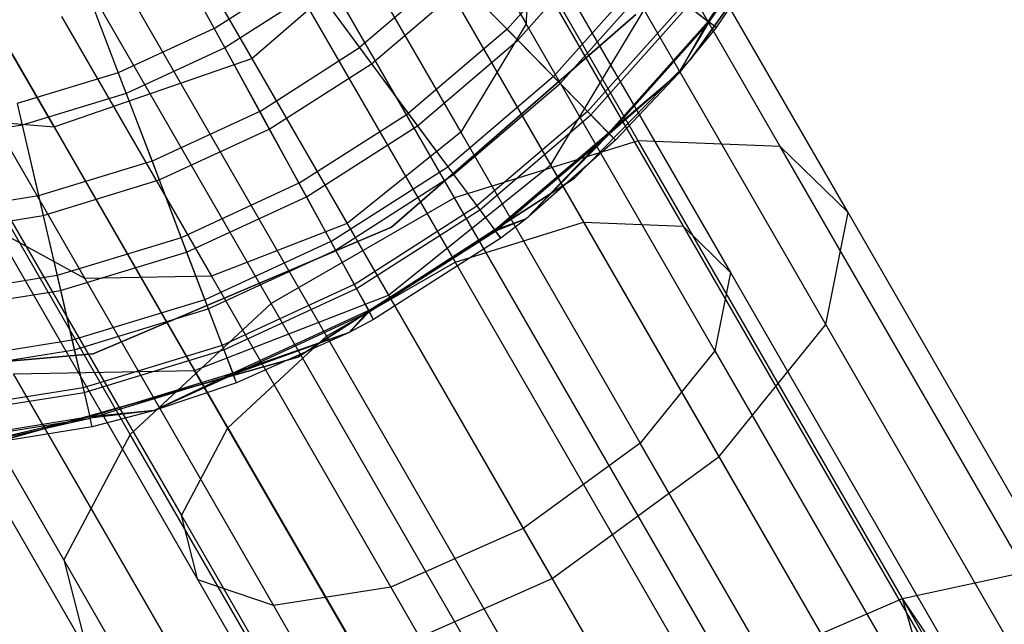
# Model space of a CAD drawing. Extents: x 0.4 to 40.3, y 0.4 to 40.3.
# Tile 91 of 243: x 10.697 to 11.135, y 36.672 to 36.941. Entities that reach past the tile are written whole.
import ezdxf

# ---------------------------------------------------------------- set-up
doc = ezdxf.new("R2010")
doc.units = 0
doc.header["$MEASUREMENT"] = 0
doc.layers.get('0').update_dxf_attribs({"color": 13, "linetype": 'CONTINUOUS'})

# ---------------------------------------------------------------- blocks, each defined once
blk = doc.blocks.new('ORTO-XII-B-11464-11465_ST0')
at = {"color": 0}
for p, q in [((10.97207, 36.88705, 0.9106), (10.86665, 37.06963, 1.04307)), ((10.97207, 36.88705, 0.9106), (10.86665, 37.06963, 1.04307)), ((10.85198, 37.06077, 1.35981), (10.92215, 36.93924, 1.21947)), ((10.85198, 37.06077, 1.35981), (10.92215, 36.93924, 1.21947)), ((10.89032, 36.86179, 0.87115), (10.78075, 37.05156, 1.00884)), ((10.89032, 36.86179, 0.87115), (10.78075, 37.05156, 1.00884)), ((11.03524, 36.88467, 0.98046), (10.93718, 37.05452, 1.1037)), ((11.03524, 36.88467, 0.98046), (10.93718, 37.05452, 1.1037)), ((10.84652, 37.02618, 1.07763), (10.94774, 36.85086, 0.95043)), ((10.84652, 37.02618, 1.07763), (10.94774, 36.85086, 0.95043)), ((10.89589, 37.01561, 1.12007), (10.99196, 36.8492, 0.99933)), ((10.89589, 37.01561, 1.12007), (10.99196, 36.8492, 0.99933)), ((10.78639, 37.01353, 1.05367), (10.89052, 36.83318, 0.92281)), ((10.78639, 37.01353, 1.05367), (10.89052, 36.83318, 0.92281)), ((11.06537, 36.85521, 1.06473), (10.97617, 37.0097, 1.17682)), ((11.06537, 36.85521, 1.06473), (10.97617, 37.0097, 1.17682)), ((10.80872, 36.81468, 0.87115), (10.69916, 37.00445, 1.00884)), ((10.80872, 36.81468, 0.87115), (10.69916, 37.00445, 1.00884)), ((10.75439, 37.003, 1.5793), (10.80013, 36.92379, 1.43374)), ((10.75439, 37.003, 1.5793), (10.80013, 36.92379, 1.43374)), ((10.82633, 37.00648, 1.38708), (10.89303, 36.89094, 1.25366)), ((10.82633, 37.00648, 1.38708), (10.89303, 36.89094, 1.25366)), ((11.00313, 36.94026, 11.94807), (11.04026, 36.9955, 11.94807)), ((11.00313, 36.94026, 11.94807), (11.04026, 36.9955, 11.94807)), ((11.00356, 36.93993, 10.23861), (11.04074, 36.99522, 10.23861)), ((11.00356, 36.93993, 10.23861), (11.04074, 36.99522, 10.23861)), ((11.04415, 36.99325, 10.31787), (11.00667, 36.93751, 10.31787)), ((11.04415, 36.99325, 11.89679), (11.00667, 36.93751, 11.89679)), ((11.04415, 36.99325, 10.31787), (11.00667, 36.93751, 10.31787)), ((11.04415, 36.99325, 11.89679), (11.00667, 36.93751, 11.89679)), ((10.80013, 36.92379, 1.43374), (10.87054, 36.98479, 1.41968)), ((10.80013, 36.92379, 1.43374), (10.87054, 36.98479, 1.41968)), ((10.9331, 36.87643, 1.29455), (10.87054, 36.98479, 1.41968)), ((10.9331, 36.87643, 1.29455), (10.87054, 36.98479, 1.41968)), ((10.72927, 36.98055, 1.05367), (10.8334, 36.8002, 0.92281)), ((10.72927, 36.98055, 1.05367), (10.8334, 36.8002, 0.92281)), ((10.92318, 36.98423, 1.17126), (10.92215, 36.93924, 1.21947)), ((10.92318, 36.98423, 1.17126), (10.92215, 36.93924, 1.21947)), ((10.92318, 36.98423, 1.17126), (11.01305, 36.82857, 1.05832)), ((10.92318, 36.98423, 1.17126), (11.01305, 36.82857, 1.05832)), ((10.99507, 36.92313, 10.00295), (11.03798, 36.98287, 10.00295)), ((11.03798, 36.98287, 3.31004), (10.99507, 36.92313, 3.31004)), ((11.03798, 36.98287, 3.31004), (10.99507, 36.92313, 3.31004)), ((10.99507, 36.92313, 10.00295), (11.03798, 36.98287, 10.00295)), ((10.76097, 36.97806, 12.17426), (10.78336, 36.93714, 12.15251)), ((10.76097, 36.97806, 12.17426), (10.78336, 36.93714, 12.15251)), ((10.95211, 36.97988, 12.08659), (10.91367, 36.93679, 12.08659)), ((10.95211, 36.97988, 12.08659), (10.91367, 36.93679, 12.08659)), ((10.71209, 36.89331, 1.41968), (10.66501, 36.97485, 1.56952)), ((10.71209, 36.89331, 1.41968), (10.66501, 36.97485, 1.56952)), ((10.91843, 36.93192, 10.0086), (10.95749, 36.9757, 10.0086)), ((10.91843, 36.93192, 10.0086), (10.95749, 36.9757, 10.0086)), ((10.77704, 36.96377, 1.39692), (10.8425, 36.8504, 1.266)), ((10.77704, 36.96377, 1.39692), (10.8425, 36.8504, 1.266)), ((10.72406, 36.96102, 12.17426), (10.74068, 36.91743, 12.15251)), ((10.72406, 36.96102, 12.17426), (10.74068, 36.91743, 12.15251)), ((10.78336, 36.93714, 12.15251), (10.82297, 36.96247, 12.15251)), ((10.78336, 36.93714, 12.15251), (10.82297, 36.96247, 12.15251)), ((10.82297, 36.96247, 12.15251), (10.84806, 36.92859, 12.12299)), ((10.82297, 36.96247, 12.15251), (10.84806, 36.92859, 12.12299)), ((10.88823, 36.96282, 12.12299), (10.84806, 36.92859, 12.12299)), ((10.88823, 36.96282, 12.12299), (10.84806, 36.92859, 12.12299)), ((10.88823, 36.96282, 12.12299), (10.91367, 36.93679, 12.08659)), ((10.88823, 36.96282, 12.12299), (10.91367, 36.93679, 12.08659)), ((10.97543, 36.96177, 12.04443), (10.93431, 36.91568, 12.04443)), ((10.97543, 36.96177, 12.04443), (10.93431, 36.91568, 12.04443)), ((10.93733, 36.91258, 10.08321), (10.97885, 36.95911, 10.08321)), ((10.93733, 36.91258, 10.08321), (10.97885, 36.95911, 10.08321)), ((10.82883, 36.95456, 9.86923), (10.78809, 36.9285, 9.86923)), ((10.82883, 36.95456, 9.86923), (10.78809, 36.9285, 9.86923)), ((10.82883, 36.95456, 9.86923), (10.85336, 36.92143, 9.93704)), ((10.82883, 36.95456, 9.86923), (10.85336, 36.92143, 9.93704)), ((10.85336, 36.92143, 9.93704), (10.89446, 36.95645, 9.93704)), ((10.85336, 36.92143, 9.93704), (10.89446, 36.95645, 9.93704)), ((10.89446, 36.95645, 9.93704), (10.91843, 36.93192, 10.0086)), ((10.89446, 36.95645, 9.93704), (10.91843, 36.93192, 10.0086)), ((10.65556, 36.94737, 1.35981), (10.72573, 36.82584, 1.21947)), ((10.65556, 36.94737, 1.35981), (10.72573, 36.82584, 1.21947)), ((10.9331, 36.87643, 1.29455), (10.9747, 36.94542, 1.2457)), ((10.9331, 36.87643, 1.29455), (10.9747, 36.94542, 1.2457)), ((10.99261, 36.94843, 11.99778), (10.94951, 36.90013, 11.99778)), ((10.99261, 36.94843, 11.99778), (10.94951, 36.90013, 11.99778)), ((10.95097, 36.89863, 10.16013), (10.99426, 36.94715, 10.16013)), ((10.95097, 36.89863, 10.16013), (10.99426, 36.94715, 10.16013)), ((11.05554, 36.8054, 1.14411), (10.9747, 36.94542, 1.2457)), ((11.05554, 36.8054, 1.14411), (10.9747, 36.94542, 1.2457)), ((10.99261, 36.94843, 11.99778), (11.00313, 36.94026, 11.94807)), ((10.99261, 36.94843, 11.99778), (11.00313, 36.94026, 11.94807)), ((10.99426, 36.94715, 10.16013), (11.00356, 36.93993, 10.23861)), ((10.99426, 36.94715, 10.16013), (11.00356, 36.93993, 10.23861)), ((10.71541, 36.94244, 1.38708), (10.78212, 36.8269, 1.25366)), ((10.71541, 36.94244, 1.38708), (10.78212, 36.8269, 1.25366)), ((10.97094, 36.94337, 10.00295), (10.86221, 36.84878, 10.00295)), ((10.86221, 36.84878, 3.31004), (10.97094, 36.94337, 3.31004)), ((10.86221, 36.84878, 3.31004), (10.97094, 36.94337, 3.31004)), ((10.97094, 36.94337, 10.00295), (10.86221, 36.84878, 10.00295)), ((10.74597, 36.75651, 0.9106), (10.64056, 36.93909, 1.04307)), ((10.74597, 36.75651, 0.9106), (10.64056, 36.93909, 1.04307)), ((10.78336, 36.93714, 12.15251), (10.74068, 36.91743, 12.15251)), ((10.78336, 36.93714, 12.15251), (10.74068, 36.91743, 12.15251)), ((10.78336, 36.93714, 12.15251), (10.80361, 36.90015, 12.12299)), ((10.78336, 36.93714, 12.15251), (10.80361, 36.90015, 12.12299)), ((10.91367, 36.93679, 12.08659), (10.86972, 36.89934, 12.08659)), ((10.91367, 36.93679, 12.08659), (10.86972, 36.89934, 12.08659)), ((10.92215, 36.93924, 1.21947), (10.89303, 36.89094, 1.25366)), ((10.92215, 36.93924, 1.21947), (10.89303, 36.89094, 1.25366)), ((10.91367, 36.93679, 12.08659), (10.93431, 36.91568, 12.04443)), ((10.91367, 36.93679, 12.08659), (10.93431, 36.91568, 12.04443)), ((11.00618, 36.79371, 1.11388), (10.92215, 36.93924, 1.21947)), ((11.00618, 36.79371, 1.11388), (10.92215, 36.93924, 1.21947)), ((11.00313, 36.94026, 11.94807), (10.95882, 36.8906, 11.94807)), ((11.00313, 36.94026, 11.94807), (10.95882, 36.8906, 11.94807)), ((10.9592, 36.89021, 10.23861), (11.00356, 36.93993, 10.23861)), ((10.9592, 36.89021, 10.23861), (11.00356, 36.93993, 10.23861)), ((11.00313, 36.94026, 11.94807), (10.98988, 36.91704, 11.89679)), ((11.00313, 36.94026, 11.94807), (10.98988, 36.91704, 11.89679)), ((10.98988, 36.91704, 10.31787), (11.00356, 36.93993, 10.23861)), ((10.98988, 36.91704, 10.31787), (11.00356, 36.93993, 10.23861)), ((11.00667, 36.93751, 10.31787), (10.98988, 36.91704, 10.31787)), ((11.00667, 36.93751, 11.89679), (10.98988, 36.91704, 11.89679)), ((11.00667, 36.93751, 10.31787), (10.98988, 36.91704, 10.31787)), ((11.00667, 36.93751, 11.89679), (10.98988, 36.91704, 11.89679)), ((11.00667, 36.93751, 11.89679), (11.00313, 36.94026, 11.94807)), ((11.00667, 36.93751, 11.89679), (11.00313, 36.94026, 11.94807)), ((11.00667, 36.93751, 10.31787), (11.00356, 36.93993, 10.23861)), ((11.00667, 36.93751, 10.31787), (11.00356, 36.93993, 10.23861)), ((11.00667, 36.93751, 11.89679), (11.00667, 36.93751, 10.31787)), ((11.00667, 36.93751, 11.89679), (11.00667, 36.93751, 10.31787)), ((10.68825, 36.93481, 1.07763), (10.78948, 36.75948, 0.95043)), ((10.68825, 36.93481, 1.07763), (10.78948, 36.75948, 0.95043)), ((10.78809, 36.9285, 9.86923), (10.74418, 36.90823, 9.86923)), ((10.78809, 36.9285, 9.86923), (10.74418, 36.90823, 9.86923)), ((10.78809, 36.9285, 9.86923), (10.80789, 36.89234, 9.93704)), ((10.78809, 36.9285, 9.86923), (10.80789, 36.89234, 9.93704)), ((10.80361, 36.90015, 12.12299), (10.84806, 36.92859, 12.12299)), ((10.80361, 36.90015, 12.12299), (10.84806, 36.92859, 12.12299)), ((10.84806, 36.92859, 12.12299), (10.86972, 36.89934, 12.08659)), ((10.84806, 36.92859, 12.12299), (10.86972, 36.89934, 12.08659)), ((10.87378, 36.89386, 10.0086), (10.91843, 36.93192, 10.0086)), ((10.87378, 36.89386, 10.0086), (10.91843, 36.93192, 10.0086)), ((10.91843, 36.93192, 10.0086), (10.93733, 36.91258, 10.08321)), ((10.91843, 36.93192, 10.0086), (10.93733, 36.91258, 10.08321)), ((10.71209, 36.89331, 1.41968), (10.80013, 36.92379, 1.43374)), ((10.71209, 36.89331, 1.41968), (10.80013, 36.92379, 1.43374)), ((10.80013, 36.92379, 1.43374), (10.86091, 36.81851, 1.31218)), ((10.80013, 36.92379, 1.43374), (10.86091, 36.81851, 1.31218)), ((10.80789, 36.89234, 9.93704), (10.85336, 36.92143, 9.93704)), ((10.80789, 36.89234, 9.93704), (10.85336, 36.92143, 9.93704)), ((10.85336, 36.92143, 9.93704), (10.87378, 36.89386, 10.0086)), ((10.85336, 36.92143, 9.93704), (10.87378, 36.89386, 10.0086)), ((10.94374, 36.87046, 10.00295), (10.99507, 36.92313, 10.00295)), ((10.99507, 36.92313, 3.31004), (10.94374, 36.87046, 3.31004)), ((10.94374, 36.87046, 10.00295), (10.99507, 36.92313, 10.00295)), ((10.99507, 36.92313, 3.31004), (10.94374, 36.87046, 3.31004)), ((10.99507, 36.92313, 3.31004), (10.99507, 36.92313, 10.00295)), ((10.99507, 36.92313, 3.31004), (10.99507, 36.92313, 10.00295)), ((10.74068, 36.91743, 12.15251), (10.6957, 36.90372, 12.15251)), ((10.74068, 36.91743, 12.15251), (10.6957, 36.90372, 12.15251)), ((10.74068, 36.91743, 12.15251), (10.7557, 36.87803, 12.12299)), ((10.74068, 36.91743, 12.15251), (10.7557, 36.87803, 12.12299)), ((10.93431, 36.91568, 12.04443), (10.88729, 36.87562, 12.04443)), ((10.93431, 36.91568, 12.04443), (10.88729, 36.87562, 12.04443)), ((10.93431, 36.91568, 12.04443), (10.94951, 36.90013, 11.99778)), ((10.93431, 36.91568, 12.04443), (10.94951, 36.90013, 11.99778)), ((10.98988, 36.91704, 11.89679), (10.95882, 36.8906, 11.94807)), ((10.98988, 36.91704, 11.89679), (10.95882, 36.8906, 11.94807)), ((10.98988, 36.91704, 10.31787), (10.9592, 36.89021, 10.23861)), ((10.98988, 36.91704, 10.31787), (10.9592, 36.89021, 10.23861)), ((10.98988, 36.91704, 10.31787), (10.96196, 36.88739, 10.31787)), ((10.98988, 36.91704, 11.89679), (10.96196, 36.88739, 11.89679)), ((10.98988, 36.91704, 10.31787), (10.96196, 36.88739, 10.31787)), ((10.98988, 36.91704, 11.89679), (10.96196, 36.88739, 11.89679)), ((10.98988, 36.91704, 11.89679), (10.98988, 36.91704, 10.31787)), ((10.98988, 36.91704, 11.89679), (10.98988, 36.91704, 10.31787)), ((10.88987, 36.87214, 10.08321), (10.93733, 36.91258, 10.08321)), ((10.88987, 36.87214, 10.08321), (10.93733, 36.91258, 10.08321)), ((10.93733, 36.91258, 10.08321), (10.95097, 36.89863, 10.16013)), ((10.93733, 36.91258, 10.08321), (10.95097, 36.89863, 10.16013)), ((10.74418, 36.90823, 9.86923), (10.69792, 36.89413, 9.86923)), ((10.74418, 36.90823, 9.86923), (10.69792, 36.89413, 9.86923)), ((10.74418, 36.90823, 9.86923), (10.75887, 36.86971, 9.93704)), ((10.74418, 36.90823, 9.86923), (10.75887, 36.86971, 9.93704)), ((10.6957, 36.90372, 12.15251), (10.70522, 36.86264, 12.12299)), ((10.6957, 36.90372, 12.15251), (10.70522, 36.86264, 12.12299)), ((10.62659, 36.90036, 1.38072), (10.71209, 36.89331, 1.41968)), ((10.62659, 36.90036, 1.38072), (10.71209, 36.89331, 1.41968)), ((10.80361, 36.90015, 12.12299), (10.7557, 36.87803, 12.12299)), ((10.80361, 36.90015, 12.12299), (10.7557, 36.87803, 12.12299)), ((10.80361, 36.90015, 12.12299), (10.82108, 36.86823, 12.08659)), ((10.80361, 36.90015, 12.12299), (10.82108, 36.86823, 12.08659)), ((10.82108, 36.86823, 12.08659), (10.86972, 36.89934, 12.08659)), ((10.82108, 36.86823, 12.08659), (10.86972, 36.89934, 12.08659)), ((10.86972, 36.89934, 12.08659), (10.88729, 36.87562, 12.04443)), ((10.86972, 36.89934, 12.08659), (10.88729, 36.87562, 12.04443)), ((10.94951, 36.90013, 11.99778), (10.90023, 36.85814, 11.99778)), ((10.94951, 36.90013, 11.99778), (10.90023, 36.85814, 11.99778)), ((10.90148, 36.85646, 10.16013), (10.95097, 36.89863, 10.16013)), ((10.90148, 36.85646, 10.16013), (10.95097, 36.89863, 10.16013)), ((10.94951, 36.90013, 11.99778), (10.95882, 36.8906, 11.94807)), ((10.94951, 36.90013, 11.99778), (10.95882, 36.8906, 11.94807)), ((10.95097, 36.89863, 10.16013), (10.9592, 36.89021, 10.23861)), ((10.95097, 36.89863, 10.16013), (10.9592, 36.89021, 10.23861)), ((10.69792, 36.89413, 9.86923), (10.65018, 36.88645, 9.86923)), ((10.69792, 36.89413, 9.86923), (10.65018, 36.88645, 9.86923)), ((10.69792, 36.89413, 9.86923), (10.70723, 36.85396, 9.93704)), ((10.69792, 36.89413, 9.86923), (10.70723, 36.85396, 9.93704)), ((10.77465, 36.78495, 1.29455), (10.71209, 36.89331, 1.41968)), ((10.77465, 36.78495, 1.29455), (10.71209, 36.89331, 1.41968)), ((10.82436, 36.86225, 10.0086), (10.87378, 36.89386, 10.0086)), ((10.82436, 36.86225, 10.0086), (10.87378, 36.89386, 10.0086)), ((10.87378, 36.89386, 10.0086), (10.88987, 36.87214, 10.08321)), ((10.87378, 36.89386, 10.0086), (10.88987, 36.87214, 10.08321)), ((10.75887, 36.86971, 9.93704), (10.80789, 36.89234, 9.93704)), ((10.75887, 36.86971, 9.93704), (10.80789, 36.89234, 9.93704)), ((10.80789, 36.89234, 9.93704), (10.82436, 36.86225, 10.0086)), ((10.80789, 36.89234, 9.93704), (10.82436, 36.86225, 10.0086)), ((10.89303, 36.89094, 1.25366), (10.8425, 36.8504, 1.266)), ((10.89303, 36.89094, 1.25366), (10.8425, 36.8504, 1.266)), ((10.89303, 36.89094, 1.25366), (10.97291, 36.75259, 1.15329)), ((10.89303, 36.89094, 1.25366), (10.97291, 36.75259, 1.15329)), ((10.95882, 36.8906, 11.94807), (10.90816, 36.84743, 11.94807)), ((10.95882, 36.8906, 11.94807), (10.90816, 36.84743, 11.94807)), ((10.90849, 36.84699, 10.23861), (10.9592, 36.89021, 10.23861)), ((10.90849, 36.84699, 10.23861), (10.9592, 36.89021, 10.23861)), ((10.95882, 36.8906, 11.94807), (10.92217, 36.85248, 11.89679)), ((10.95882, 36.8906, 11.94807), (10.92217, 36.85248, 11.89679)), ((10.9592, 36.89021, 10.23861), (10.92217, 36.85248, 10.31787)), ((10.9592, 36.89021, 10.23861), (10.92217, 36.85248, 10.31787)), ((10.96196, 36.88739, 11.89679), (10.95882, 36.8906, 11.94807)), ((10.96196, 36.88739, 11.89679), (10.95882, 36.8906, 11.94807)), ((10.96196, 36.88739, 10.31787), (10.9592, 36.89021, 10.23861)), ((10.96196, 36.88739, 10.31787), (10.9592, 36.89021, 10.23861)), ((10.67273, 36.88676, 1.12007), (10.7688, 36.72036, 0.99933)), ((10.67273, 36.88676, 1.12007), (10.7688, 36.72036, 0.99933)), ((10.97207, 36.88705, 0.9106), (10.89032, 36.86179, 0.87115)), ((10.97207, 36.88705, 0.9106), (10.89032, 36.86179, 0.87115)), ((10.96196, 36.88739, 10.31787), (10.92217, 36.85248, 10.31787)), ((10.96196, 36.88739, 11.89679), (10.92217, 36.85248, 11.89679)), ((10.96196, 36.88739, 10.31787), (10.92217, 36.85248, 10.31787)), ((10.96196, 36.88739, 11.89679), (10.92217, 36.85248, 11.89679)), ((10.96196, 36.88739, 11.89679), (10.96196, 36.88739, 10.31787)), ((10.96196, 36.88739, 11.89679), (10.96196, 36.88739, 10.31787)), ((11.03524, 36.88467, 0.98046), (10.97207, 36.88705, 0.9106)), ((11.08957, 36.68352, 0.82837), (10.97207, 36.88705, 0.9106)), ((11.03524, 36.88467, 0.98046), (10.97207, 36.88705, 0.9106)), ((11.08957, 36.68352, 0.82837), (10.97207, 36.88705, 0.9106)), ((11.06537, 36.85521, 1.06473), (11.03524, 36.88467, 0.98046)), ((11.14455, 36.69534, 0.90396), (11.03524, 36.88467, 0.98046)), ((11.06537, 36.85521, 1.06473), (11.03524, 36.88467, 0.98046)), ((11.14455, 36.69534, 0.90396), (11.03524, 36.88467, 0.98046)), ((10.7557, 36.87803, 12.12299), (10.70522, 36.86264, 12.12299)), ((10.7557, 36.87803, 12.12299), (10.70522, 36.86264, 12.12299)), ((10.7557, 36.87803, 12.12299), (10.76866, 36.84403, 12.08659)), ((10.7557, 36.87803, 12.12299), (10.76866, 36.84403, 12.08659)), ((10.83526, 36.84233, 12.04443), (10.88729, 36.87562, 12.04443)), ((10.83526, 36.84233, 12.04443), (10.88729, 36.87562, 12.04443)), ((10.86091, 36.81851, 1.31218), (10.9331, 36.87643, 1.29455)), ((10.86091, 36.81851, 1.31218), (10.9331, 36.87643, 1.29455)), ((10.88729, 36.87562, 12.04443), (10.90023, 36.85814, 11.99778)), ((10.88729, 36.87562, 12.04443), (10.90023, 36.85814, 11.99778)), ((11.00802, 36.74666, 1.2004), (10.9331, 36.87643, 1.29455)), ((11.00802, 36.74666, 1.2004), (10.9331, 36.87643, 1.29455)), ((10.83734, 36.83853, 10.08321), (10.88987, 36.87214, 10.08321)), ((10.83734, 36.83853, 10.08321), (10.88987, 36.87214, 10.08321)), ((10.88987, 36.87214, 10.08321), (10.90148, 36.85646, 10.16013)), ((10.88987, 36.87214, 10.08321), (10.90148, 36.85646, 10.16013)), ((10.71644, 36.70062, 0.98046), (10.61838, 36.87047, 1.1037)), ((10.71644, 36.70062, 0.98046), (10.61838, 36.87047, 1.1037)), ((10.70723, 36.85396, 9.93704), (10.75887, 36.86971, 9.93704)), ((10.70723, 36.85396, 9.93704), (10.75887, 36.86971, 9.93704)), ((10.75887, 36.86971, 9.93704), (10.77109, 36.83765, 10.0086)), ((10.75887, 36.86971, 9.93704), (10.77109, 36.83765, 10.0086)), ((10.82108, 36.86823, 12.08659), (10.76866, 36.84403, 12.08659)), ((10.82108, 36.86823, 12.08659), (10.76866, 36.84403, 12.08659)), ((10.82054, 36.79082, 10.00295), (10.94374, 36.87046, 10.00295)), ((10.94374, 36.87046, 3.31004), (10.82054, 36.79082, 3.31004)), ((10.82054, 36.79082, 10.00295), (10.94374, 36.87046, 10.00295)), ((10.94374, 36.87046, 3.31004), (10.82054, 36.79082, 3.31004)), ((10.82108, 36.86823, 12.08659), (10.83526, 36.84233, 12.04443)), ((10.82108, 36.86823, 12.08659), (10.83526, 36.84233, 12.04443)), ((10.94374, 36.87046, 10.00295), (10.94374, 36.87046, 3.31004)), ((10.94374, 36.87046, 10.00295), (10.94374, 36.87046, 3.31004)), ((10.70522, 36.86264, 12.12299), (10.65311, 36.85427, 12.12299)), ((10.70522, 36.86264, 12.12299), (10.65311, 36.85427, 12.12299)), ((10.70522, 36.86264, 12.12299), (10.71343, 36.82719, 12.08659)), ((10.70522, 36.86264, 12.12299), (10.71343, 36.82719, 12.08659)), ((10.77109, 36.83765, 10.0086), (10.82436, 36.86225, 10.0086)), ((10.77109, 36.83765, 10.0086), (10.82436, 36.86225, 10.0086)), ((10.82436, 36.86225, 10.0086), (10.83734, 36.83853, 10.08321)), ((10.82436, 36.86225, 10.0086), (10.83734, 36.83853, 10.08321)), ((10.89032, 36.86179, 0.87115), (10.80872, 36.81468, 0.87115)), ((10.89032, 36.86179, 0.87115), (10.80872, 36.81468, 0.87115)), ((10.8457, 36.82325, 11.99778), (10.90023, 36.85814, 11.99778)), ((10.8457, 36.82325, 11.99778), (10.90023, 36.85814, 11.99778)), ((11.01245, 36.65024, 0.78568), (10.89032, 36.86179, 0.87115)), ((11.01245, 36.65024, 0.78568), (10.89032, 36.86179, 0.87115)), ((10.90023, 36.85814, 11.99778), (10.90816, 36.84743, 11.94807)), ((10.90023, 36.85814, 11.99778), (10.90816, 36.84743, 11.94807)), ((10.65393, 36.84539, 9.93704), (10.70723, 36.85396, 9.93704)), ((10.65393, 36.84539, 9.93704), (10.70723, 36.85396, 9.93704)), ((10.70723, 36.85396, 9.93704), (10.71497, 36.82054, 10.0086)), ((10.70723, 36.85396, 9.93704), (10.71497, 36.82054, 10.0086)), ((10.8467, 36.82142, 10.16013), (10.90148, 36.85646, 10.16013)), ((10.8467, 36.82142, 10.16013), (10.90148, 36.85646, 10.16013)), ((10.90148, 36.85646, 10.16013), (10.90849, 36.84699, 10.23861)), ((10.90148, 36.85646, 10.16013), (10.90849, 36.84699, 10.23861)), ((11.05554, 36.8054, 1.14411), (11.06537, 36.85521, 1.06473)), ((11.05554, 36.8054, 1.14411), (11.06537, 36.85521, 1.06473)), ((11.16479, 36.68299, 0.99515), (11.06537, 36.85521, 1.06473)), ((11.16479, 36.68299, 0.99515), (11.06537, 36.85521, 1.06473)), ((10.8425, 36.8504, 1.266), (10.78212, 36.8269, 1.25366)), ((10.8425, 36.8504, 1.266), (10.78212, 36.8269, 1.25366)), ((10.8425, 36.8504, 1.266), (10.92088, 36.71464, 1.16751)), ((10.8425, 36.8504, 1.266), (10.92088, 36.71464, 1.16751)), ((10.89052, 36.83318, 0.92281), (10.94774, 36.85086, 0.95043)), ((10.89052, 36.83318, 0.92281), (10.94774, 36.85086, 0.95043)), ((10.92217, 36.85248, 11.89679), (10.90816, 36.84743, 11.94807)), ((10.92217, 36.85248, 11.89679), (10.90816, 36.84743, 11.94807)), ((10.92217, 36.85248, 10.31787), (10.90849, 36.84699, 10.23861)), ((10.92217, 36.85248, 10.31787), (10.90849, 36.84699, 10.23861)), ((10.92217, 36.85248, 10.31787), (10.91083, 36.84383, 10.31787)), ((10.92217, 36.85248, 11.89679), (10.91083, 36.84383, 11.89679)), ((10.92217, 36.85248, 10.31787), (10.91083, 36.84383, 10.31787)), ((10.92217, 36.85248, 11.89679), (10.91083, 36.84383, 11.89679)), ((10.92217, 36.85248, 11.89679), (10.92217, 36.85248, 10.31787)), ((10.92217, 36.85248, 11.89679), (10.92217, 36.85248, 10.31787)), ((10.94774, 36.85086, 0.95043), (10.99196, 36.8492, 0.99933)), ((10.94774, 36.85086, 0.95043), (10.99196, 36.8492, 0.99933)), ((10.94774, 36.85086, 0.95043), (11.06058, 36.65542, 0.87146)), ((10.94774, 36.85086, 0.95043), (11.06058, 36.65542, 0.87146)), ((10.99196, 36.8492, 0.99933), (11.01305, 36.82857, 1.05832)), ((10.99196, 36.8492, 0.99933), (11.01305, 36.82857, 1.05832)), ((10.99196, 36.8492, 0.99933), (11.09906, 36.66369, 0.92438)), ((10.99196, 36.8492, 0.99933), (11.09906, 36.66369, 0.92438)), ((10.72573, 36.82584, 1.21947), (10.68625, 36.84744, 1.17126)), ((10.68625, 36.84744, 1.17126), (10.77612, 36.69178, 1.05832)), ((10.72573, 36.82584, 1.21947), (10.68625, 36.84744, 1.17126)), ((10.68625, 36.84744, 1.17126), (10.77612, 36.69178, 1.05832)), ((10.86221, 36.84878, 10.00295), (10.72957, 36.79241, 10.00295)), ((10.72957, 36.79241, 3.31004), (10.86221, 36.84878, 3.31004)), ((10.72957, 36.79241, 3.31004), (10.86221, 36.84878, 3.31004)), ((10.86221, 36.84878, 10.00295), (10.72957, 36.79241, 10.00295)), ((10.8521, 36.81157, 11.94807), (10.90816, 36.84743, 11.94807)), ((10.8521, 36.81157, 11.94807), (10.90816, 36.84743, 11.94807)), ((10.85236, 36.81109, 10.23861), (10.90849, 36.84699, 10.23861)), ((10.85236, 36.81109, 10.23861), (10.90849, 36.84699, 10.23861)), ((10.86221, 36.84878, 3.31004), (10.86221, 36.84878, 10.00295)), ((10.86221, 36.84878, 3.31004), (10.86221, 36.84878, 10.00295)), ((10.90816, 36.84743, 11.94807), (10.91083, 36.84383, 11.89679)), ((10.90816, 36.84743, 11.94807), (10.91083, 36.84383, 11.89679)), ((10.91083, 36.84383, 10.31787), (10.90849, 36.84699, 10.23861)), ((10.91083, 36.84383, 10.31787), (10.90849, 36.84699, 10.23861)), ((10.76866, 36.84403, 12.08659), (10.71343, 36.82719, 12.08659)), ((10.76866, 36.84403, 12.08659), (10.71343, 36.82719, 12.08659)), ((10.76866, 36.84403, 12.08659), (10.77918, 36.81644, 12.04443)), ((10.76866, 36.84403, 12.08659), (10.77918, 36.81644, 12.04443)), ((10.83526, 36.84233, 12.04443), (10.77918, 36.81644, 12.04443)), ((10.83526, 36.84233, 12.04443), (10.77918, 36.81644, 12.04443)), ((10.83526, 36.84233, 12.04443), (10.8457, 36.82325, 11.99778)), ((10.83526, 36.84233, 12.04443), (10.8457, 36.82325, 11.99778)), ((10.91083, 36.84383, 10.31787), (10.85425, 36.80763, 10.31787)), ((10.91083, 36.84383, 11.89679), (10.85425, 36.80763, 11.89679)), ((10.91083, 36.84383, 10.31787), (10.85425, 36.80763, 10.31787)), ((10.91083, 36.84383, 11.89679), (10.85425, 36.80763, 11.89679)), ((10.91083, 36.84383, 11.89679), (10.91083, 36.84383, 10.31787)), ((10.91083, 36.84383, 11.89679), (10.91083, 36.84383, 10.31787)), ((10.71497, 36.82054, 10.0086), (10.77109, 36.83765, 10.0086)), ((10.71497, 36.82054, 10.0086), (10.77109, 36.83765, 10.0086)), ((10.77109, 36.83765, 10.0086), (10.78072, 36.81239, 10.08321)), ((10.77109, 36.83765, 10.0086), (10.78072, 36.81239, 10.08321)), ((10.78072, 36.81239, 10.08321), (10.83734, 36.83853, 10.08321)), ((10.78072, 36.81239, 10.08321), (10.83734, 36.83853, 10.08321)), ((10.83734, 36.83853, 10.08321), (10.8467, 36.82142, 10.16013)), ((10.83734, 36.83853, 10.08321), (10.8467, 36.82142, 10.16013)), ((10.8334, 36.8002, 0.92281), (10.89052, 36.83318, 0.92281)), ((10.8334, 36.8002, 0.92281), (10.89052, 36.83318, 0.92281)), ((10.89052, 36.83318, 0.92281), (11.00659, 36.63213, 0.84158)), ((10.89052, 36.83318, 0.92281), (11.00659, 36.63213, 0.84158)), ((10.71343, 36.82719, 12.08659), (10.65642, 36.81802, 12.08659)), ((10.71343, 36.82719, 12.08659), (10.65642, 36.81802, 12.08659)), ((10.71343, 36.82719, 12.08659), (10.72009, 36.79843, 12.04443)), ((10.71343, 36.82719, 12.08659), (10.72009, 36.79843, 12.04443)), ((11.01305, 36.82857, 1.05832), (11.00618, 36.79371, 1.11388)), ((11.01305, 36.82857, 1.05832), (11.00618, 36.79371, 1.11388)), ((11.01305, 36.82857, 1.05832), (11.11323, 36.65505, 0.98821)), ((11.01305, 36.82857, 1.05832), (11.11323, 36.65505, 0.98821)), ((10.78212, 36.8269, 1.25366), (10.72573, 36.82584, 1.21947)), ((10.78212, 36.8269, 1.25366), (10.72573, 36.82584, 1.21947)), ((10.72573, 36.82584, 1.21947), (10.80976, 36.6803, 1.11388)), ((10.72573, 36.82584, 1.21947), (10.80976, 36.6803, 1.11388)), ((10.78212, 36.8269, 1.25366), (10.862, 36.68855, 1.15329)), ((10.78212, 36.8269, 1.25366), (10.862, 36.68855, 1.15329)), ((10.8457, 36.82325, 11.99778), (10.78693, 36.79612, 11.99778)), ((10.8457, 36.82325, 11.99778), (10.78693, 36.79612, 11.99778)), ((10.8457, 36.82325, 11.99778), (10.8521, 36.81157, 11.94807)), ((10.8457, 36.82325, 11.99778), (10.8521, 36.81157, 11.94807)), ((10.65704, 36.81123, 10.0086), (10.71497, 36.82054, 10.0086)), ((10.65704, 36.81123, 10.0086), (10.71497, 36.82054, 10.0086)), ((10.71497, 36.82054, 10.0086), (10.72107, 36.7942, 10.08321)), ((10.71497, 36.82054, 10.0086), (10.72107, 36.7942, 10.08321)), ((10.77465, 36.78495, 1.29455), (10.86091, 36.81851, 1.31218)), ((10.77465, 36.78495, 1.29455), (10.86091, 36.81851, 1.31218)), ((10.78767, 36.79416, 10.16013), (10.8467, 36.82142, 10.16013)), ((10.78767, 36.79416, 10.16013), (10.8467, 36.82142, 10.16013)), ((10.8467, 36.82142, 10.16013), (10.85236, 36.81109, 10.23861)), ((10.8467, 36.82142, 10.16013), (10.85236, 36.81109, 10.23861)), ((10.86091, 36.81851, 1.31218), (10.93369, 36.69245, 1.22071)), ((10.86091, 36.81851, 1.31218), (10.93369, 36.69245, 1.22071)), ((10.7269, 36.65979, 1.06473), (10.6377, 36.81428, 1.17682)), ((10.7269, 36.65979, 1.06473), (10.6377, 36.81428, 1.17682)), ((10.77918, 36.81644, 12.04443), (10.72009, 36.79843, 12.04443)), ((10.77918, 36.81644, 12.04443), (10.72009, 36.79843, 12.04443)), ((10.80872, 36.81468, 0.87115), (10.74597, 36.75651, 0.9106)), ((10.80872, 36.81468, 0.87115), (10.74597, 36.75651, 0.9106)), ((10.77918, 36.81644, 12.04443), (10.78693, 36.79612, 11.99778)), ((10.77918, 36.81644, 12.04443), (10.78693, 36.79612, 11.99778)), ((10.93086, 36.60313, 0.78568), (10.80872, 36.81468, 0.87115)), ((10.93086, 36.60313, 0.78568), (10.80872, 36.81468, 0.87115)), ((10.72107, 36.7942, 10.08321), (10.78072, 36.81239, 10.08321)), ((10.72107, 36.7942, 10.08321), (10.78072, 36.81239, 10.08321)), ((10.78072, 36.81239, 10.08321), (10.78767, 36.79416, 10.16013)), ((10.78072, 36.81239, 10.08321), (10.78767, 36.79416, 10.16013)), ((10.8521, 36.81157, 11.94807), (10.79167, 36.78367, 11.94807)), ((10.8521, 36.81157, 11.94807), (10.79167, 36.78367, 11.94807)), ((10.79187, 36.78316, 10.23861), (10.85236, 36.81109, 10.23861)), ((10.79187, 36.78316, 10.23861), (10.85236, 36.81109, 10.23861)), ((10.8521, 36.81157, 11.94807), (10.84346, 36.8019, 11.89679)), ((10.8521, 36.81157, 11.94807), (10.84346, 36.8019, 11.89679)), ((10.84346, 36.8019, 10.31787), (10.85236, 36.81109, 10.23861)), ((10.84346, 36.8019, 10.31787), (10.85236, 36.81109, 10.23861)), ((10.85425, 36.80763, 11.89679), (10.8521, 36.81157, 11.94807)), ((10.85425, 36.80763, 11.89679), (10.8521, 36.81157, 11.94807)), ((10.85425, 36.80763, 10.31787), (10.85236, 36.81109, 10.23861)), ((10.85425, 36.80763, 10.31787), (10.85236, 36.81109, 10.23861)), ((10.85425, 36.80763, 10.31787), (10.84346, 36.8019, 10.31787)), ((10.85425, 36.80763, 11.89679), (10.84346, 36.8019, 11.89679)), ((10.85425, 36.80763, 10.31787), (10.84346, 36.8019, 10.31787)), ((10.85425, 36.80763, 11.89679), (10.84346, 36.8019, 11.89679)), ((10.85425, 36.80763, 11.89679), (10.85425, 36.80763, 10.31787)), ((10.85425, 36.80763, 11.89679), (10.85425, 36.80763, 10.31787)), ((11.00802, 36.74666, 1.2004), (11.05554, 36.8054, 1.14411)), ((11.00802, 36.74666, 1.2004), (11.05554, 36.8054, 1.14411)), ((11.14566, 36.64931, 1.08104), (11.05554, 36.8054, 1.14411)), ((11.14566, 36.64931, 1.08104), (11.05554, 36.8054, 1.14411)), ((10.84346, 36.8019, 11.89679), (10.79167, 36.78367, 11.94807)), ((10.84346, 36.8019, 11.89679), (10.79167, 36.78367, 11.94807)), ((10.84346, 36.8019, 10.31787), (10.79187, 36.78316, 10.23861)), ((10.84346, 36.8019, 10.31787), (10.79187, 36.78316, 10.23861)), ((10.84346, 36.8019, 10.31787), (10.79327, 36.77948, 10.31787)), ((10.84346, 36.8019, 11.89679), (10.79327, 36.77948, 11.89679)), ((10.84346, 36.8019, 10.31787), (10.79327, 36.77948, 10.31787)), ((10.84346, 36.8019, 11.89679), (10.79327, 36.77948, 11.89679)), ((10.84346, 36.8019, 11.89679), (10.84346, 36.8019, 10.31787)), ((10.84346, 36.8019, 11.89679), (10.84346, 36.8019, 10.31787)), ((10.72009, 36.79843, 12.04443), (10.65911, 36.78863, 12.04443)), ((10.72009, 36.79843, 12.04443), (10.65911, 36.78863, 12.04443)), ((10.72009, 36.79843, 12.04443), (10.725, 36.77724, 11.99778)), ((10.72009, 36.79843, 12.04443), (10.725, 36.77724, 11.99778)), ((10.78948, 36.75948, 0.95043), (10.8334, 36.8002, 0.92281)), ((10.78948, 36.75948, 0.95043), (10.8334, 36.8002, 0.92281)), ((10.8334, 36.8002, 0.92281), (10.94948, 36.59915, 0.84158)), ((10.8334, 36.8002, 0.92281), (10.94948, 36.59915, 0.84158)), ((10.72957, 36.79241, 10.00295), (10.58601, 36.77979, 10.00295)), ((10.58601, 36.77979, 3.31004), (10.72957, 36.79241, 3.31004)), ((10.58601, 36.77979, 3.31004), (10.72957, 36.79241, 3.31004)), ((10.72957, 36.79241, 10.00295), (10.58601, 36.77979, 10.00295)), ((10.6595, 36.78431, 10.08321), (10.72107, 36.7942, 10.08321)), ((10.6595, 36.78431, 10.08321), (10.72107, 36.7942, 10.08321)), ((10.72107, 36.7942, 10.08321), (10.72547, 36.7752, 10.16013)), ((10.72107, 36.7942, 10.08321), (10.72547, 36.7752, 10.16013)), ((10.78693, 36.79612, 11.99778), (10.725, 36.77724, 11.99778)), ((10.78693, 36.79612, 11.99778), (10.725, 36.77724, 11.99778)), ((10.72547, 36.7752, 10.16013), (10.78767, 36.79416, 10.16013)), ((10.72547, 36.7752, 10.16013), (10.78767, 36.79416, 10.16013)), ((10.72957, 36.79241, 3.31004), (10.72957, 36.79241, 10.00295)), ((10.72957, 36.79241, 3.31004), (10.72957, 36.79241, 10.00295)), ((10.78693, 36.79612, 11.99778), (10.79167, 36.78367, 11.94807)), ((10.78693, 36.79612, 11.99778), (10.79167, 36.78367, 11.94807)), ((10.78767, 36.79416, 10.16013), (10.79187, 36.78316, 10.23861)), ((10.78767, 36.79416, 10.16013), (10.79187, 36.78316, 10.23861)), ((11.00618, 36.79371, 1.11388), (10.97291, 36.75259, 1.15329)), ((11.00618, 36.79371, 1.11388), (10.97291, 36.75259, 1.15329)), ((11.00618, 36.79371, 1.11388), (11.09984, 36.63147, 1.04833)), ((11.00618, 36.79371, 1.11388), (11.09984, 36.63147, 1.04833)), ((10.67934, 36.75103, 10.00295), (10.82054, 36.79082, 10.00295)), ((10.82054, 36.79082, 3.31004), (10.67934, 36.75103, 3.31004)), ((10.67934, 36.75103, 10.00295), (10.82054, 36.79082, 10.00295)), ((10.82054, 36.79082, 3.31004), (10.67934, 36.75103, 3.31004)), ((10.82054, 36.79082, 10.00295), (10.82054, 36.79082, 3.31004)), ((10.82054, 36.79082, 10.00295), (10.82054, 36.79082, 3.31004)), ((10.6941, 36.78342, 1.2457), (10.77465, 36.78495, 1.29455)), ((10.6941, 36.78342, 1.2457), (10.77465, 36.78495, 1.29455)), ((10.77494, 36.6434, 1.14411), (10.6941, 36.78342, 1.2457)), ((10.77494, 36.6434, 1.14411), (10.6941, 36.78342, 1.2457)), ((10.79167, 36.78367, 11.94807), (10.72801, 36.76426, 11.94807)), ((10.79167, 36.78367, 11.94807), (10.72801, 36.76426, 11.94807)), ((10.79167, 36.78367, 11.94807), (10.7566, 36.76712, 11.89679)), ((10.79167, 36.78367, 11.94807), (10.7566, 36.76712, 11.89679)), ((10.84957, 36.65518, 1.2004), (10.77465, 36.78495, 1.29455)), ((10.84957, 36.65518, 1.2004), (10.77465, 36.78495, 1.29455)), ((10.79327, 36.77948, 11.89679), (10.79167, 36.78367, 11.94807)), ((10.79327, 36.77948, 11.89679), (10.79167, 36.78367, 11.94807)), ((10.72813, 36.76373, 10.23861), (10.79187, 36.78316, 10.23861)), ((10.72813, 36.76373, 10.23861), (10.79187, 36.78316, 10.23861)), ((10.7566, 36.76712, 10.31787), (10.79187, 36.78316, 10.23861)), ((10.7566, 36.76712, 10.31787), (10.79187, 36.78316, 10.23861)), ((10.79327, 36.77948, 10.31787), (10.7566, 36.76712, 10.31787)), ((10.79327, 36.77948, 11.89679), (10.7566, 36.76712, 11.89679)), ((10.79327, 36.77948, 10.31787), (10.7566, 36.76712, 10.31787)), ((10.79327, 36.77948, 11.89679), (10.7566, 36.76712, 11.89679)), ((10.79327, 36.77948, 10.31787), (10.79187, 36.78316, 10.23861)), ((10.79327, 36.77948, 10.31787), (10.79187, 36.78316, 10.23861)), ((10.79327, 36.77948, 11.89679), (10.79327, 36.77948, 10.31787)), ((10.79327, 36.77948, 11.89679), (10.79327, 36.77948, 10.31787)), ((10.725, 36.77724, 11.99778), (10.66109, 36.76696, 11.99778)), ((10.725, 36.77724, 11.99778), (10.66109, 36.76696, 11.99778)), ((10.66128, 36.76488, 10.16013), (10.72547, 36.7752, 10.16013)), ((10.66128, 36.76488, 10.16013), (10.72547, 36.7752, 10.16013)), ((10.725, 36.77724, 11.99778), (10.72801, 36.76426, 11.94807)), ((10.725, 36.77724, 11.99778), (10.72801, 36.76426, 11.94807)), ((10.72547, 36.7752, 10.16013), (10.72813, 36.76373, 10.23861)), ((10.72547, 36.7752, 10.16013), (10.72813, 36.76373, 10.23861)), ((10.7566, 36.76712, 11.89679), (10.72801, 36.76426, 11.94807)), ((10.7566, 36.76712, 11.89679), (10.72801, 36.76426, 11.94807)), ((10.7566, 36.76712, 10.31787), (10.72813, 36.76373, 10.23861)), ((10.7566, 36.76712, 10.31787), (10.72813, 36.76373, 10.23861)), ((10.7566, 36.76712, 10.31787), (10.72902, 36.75989, 10.31787)), ((10.7566, 36.76712, 11.89679), (10.72902, 36.75989, 11.89679)), ((10.7566, 36.76712, 10.31787), (10.72902, 36.75989, 10.31787)), ((10.7566, 36.76712, 11.89679), (10.72902, 36.75989, 11.89679)), ((10.7566, 36.76712, 11.89679), (10.7566, 36.76712, 10.31787)), ((10.7566, 36.76712, 11.89679), (10.7566, 36.76712, 10.31787)), ((10.72801, 36.76426, 11.94807), (10.6623, 36.7537, 11.94807)), ((10.72801, 36.76426, 11.94807), (10.6623, 36.7537, 11.94807)), ((10.66235, 36.75315, 10.23861), (10.72813, 36.76373, 10.23861)), ((10.66235, 36.75315, 10.23861), (10.72813, 36.76373, 10.23861)), ((10.72801, 36.76426, 11.94807), (10.66473, 36.74942, 11.89679)), ((10.72801, 36.76426, 11.94807), (10.66473, 36.74942, 11.89679)), ((10.66473, 36.74942, 10.31787), (10.72813, 36.76373, 10.23861)), ((10.66473, 36.74942, 10.31787), (10.72813, 36.76373, 10.23861)), ((10.72902, 36.75989, 11.89679), (10.72801, 36.76426, 11.94807)), ((10.72902, 36.75989, 11.89679), (10.72801, 36.76426, 11.94807)), ((10.72902, 36.75989, 10.31787), (10.72813, 36.76373, 10.23861)), ((10.72902, 36.75989, 10.31787), (10.72813, 36.76373, 10.23861)), ((10.72902, 36.75989, 10.31787), (10.66473, 36.74942, 10.31787)), ((10.72902, 36.75989, 11.89679), (10.66473, 36.74942, 11.89679)), ((10.72902, 36.75989, 10.31787), (10.66473, 36.74942, 10.31787)), ((10.72902, 36.75989, 11.89679), (10.66473, 36.74942, 11.89679)), ((10.72902, 36.75989, 11.89679), (10.72902, 36.75989, 10.31787)), ((10.72902, 36.75989, 11.89679), (10.72902, 36.75989, 10.31787)), ((10.7688, 36.72036, 0.99933), (10.78948, 36.75948, 0.95043)), ((10.7688, 36.72036, 0.99933), (10.78948, 36.75948, 0.95043)), ((10.78948, 36.75948, 0.95043), (10.90231, 36.56405, 0.87146)), ((10.78948, 36.75948, 0.95043), (10.90231, 36.56405, 0.87146)), ((10.74597, 36.75651, 0.9106), (10.71644, 36.70062, 0.98046)), ((10.74597, 36.75651, 0.9106), (10.71644, 36.70062, 0.98046)), ((10.86348, 36.55298, 0.82837), (10.74597, 36.75651, 0.9106)), ((10.86348, 36.55298, 0.82837), (10.74597, 36.75651, 0.9106)), ((10.97291, 36.75259, 1.15329), (10.92088, 36.71464, 1.16751)), ((10.97291, 36.75259, 1.15329), (10.92088, 36.71464, 1.16751)), ((11.06195, 36.59836, 1.09097), (10.97291, 36.75259, 1.15329)), ((11.06195, 36.59836, 1.09097), (10.97291, 36.75259, 1.15329)), ((10.93369, 36.69245, 1.22071), (11.00802, 36.74666, 1.2004)), ((10.93369, 36.69245, 1.22071), (11.00802, 36.74666, 1.2004)), ((11.09154, 36.60201, 1.14195), (11.00802, 36.74666, 1.2004)), ((11.09154, 36.60201, 1.14195), (11.00802, 36.74666, 1.2004)), ((10.77612, 36.69178, 1.05832), (10.7688, 36.72036, 0.99933)), ((10.7688, 36.72036, 0.99933), (10.8759, 36.53485, 0.92438)), ((10.77612, 36.69178, 1.05832), (10.7688, 36.72036, 0.99933)), ((10.7688, 36.72036, 0.99933), (10.8759, 36.53485, 0.92438)), ((10.92088, 36.71464, 1.16751), (10.862, 36.68855, 1.15329)), ((10.92088, 36.71464, 1.16751), (10.862, 36.68855, 1.15329)), ((10.92088, 36.71464, 1.16751), (11.00825, 36.5633, 1.10636)), ((10.92088, 36.71464, 1.16751), (11.00825, 36.5633, 1.10636)), ((10.82576, 36.51128, 0.90396), (10.71644, 36.70062, 0.98046)), ((10.71644, 36.70062, 0.98046), (10.7269, 36.65979, 1.06473)), ((10.82576, 36.51128, 0.90396), (10.71644, 36.70062, 0.98046)), ((10.71644, 36.70062, 0.98046), (10.7269, 36.65979, 1.06473)), ((10.80976, 36.6803, 1.11388), (10.77612, 36.69178, 1.05832)), ((10.77612, 36.69178, 1.05832), (10.8763, 36.51826, 0.98821)), ((10.80976, 36.6803, 1.11388), (10.77612, 36.69178, 1.05832)), ((10.77612, 36.69178, 1.05832), (10.8763, 36.51826, 0.98821)), ((10.84957, 36.65518, 1.2004), (10.93369, 36.69245, 1.22071)), ((10.84957, 36.65518, 1.2004), (10.93369, 36.69245, 1.22071)), ((10.93369, 36.69245, 1.22071), (11.01482, 36.55192, 1.16393)), ((10.93369, 36.69245, 1.22071), (11.01482, 36.55192, 1.16393)), ((11.08957, 36.68352, 0.82837), (11.14455, 36.69534, 0.90396)), ((11.08957, 36.68352, 0.82837), (11.14455, 36.69534, 0.90396)), ((10.862, 36.68855, 1.15329), (10.80976, 36.6803, 1.11388)), ((10.862, 36.68855, 1.15329), (10.80976, 36.6803, 1.11388)), ((10.862, 36.68855, 1.15329), (10.95104, 36.53433, 1.09097)), ((10.862, 36.68855, 1.15329), (10.95104, 36.53433, 1.09097)), ((11.01245, 36.65024, 0.78568), (11.08957, 36.68352, 0.82837)), ((11.01245, 36.65024, 0.78568), (11.08957, 36.68352, 0.82837)), ((11.22784, 36.47765, 0.8173), (11.08957, 36.68352, 0.82837)), ((11.21329, 36.46925, 0.80049), (11.08957, 36.68352, 0.82837)), ((11.22784, 36.47765, 0.8173), (11.08957, 36.68352, 0.82837)), ((11.21329, 36.46925, 0.80049), (11.08957, 36.68352, 0.82837)), ((11.16069, 36.43888, 0.76378), (11.08957, 36.68352, 0.82837)), ((11.16069, 36.43888, 0.76378), (11.08957, 36.68352, 0.82837)), ((10.80976, 36.6803, 1.11388), (10.90342, 36.51807, 1.04833)), ((10.80976, 36.6803, 1.11388), (10.90342, 36.51807, 1.04833))]:
    blk.add_line(p, q, dxfattribs=at)

msp = doc.modelspace()

# ---------------------------------------------------------------- block references
at = {"color": 0}
msp.add_blockref('ORTO-XII-B-11464-11465_ST0', (0, 0), dxfattribs=at)

doc.saveas('drawing.dxf')
